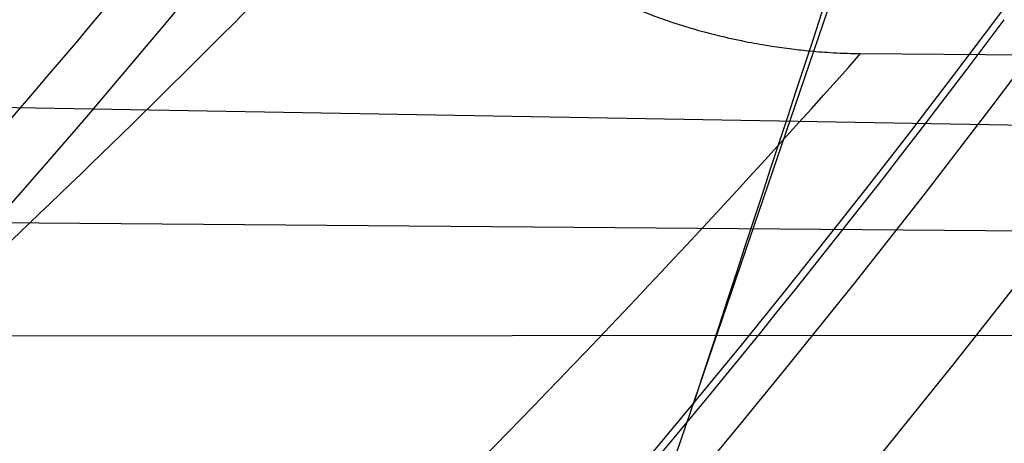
# Model space of a CAD drawing. Header units: millimetres. Extents: x 0 to 297, y 0 to 210.
# Tile 31 of 256: x 141.7331 to 141.7953, y 90.4226 to 90.4493. Entities that reach past the tile are written whole.
import ezdxf

# ---------------------------------------------------------------- set-up
doc = ezdxf.new("R2010")
doc.units = ezdxf.units.MM
doc.header["$LTSCALE"] = 16.335
doc.layers.get('0').update_dxf_attribs({"linetype": 'CONTINUOUS'})
for name, color, linetype in [('01_GLOBAL', 7, 'CONTINUOUS'), ('INTFCLR_1', 7, 'CONTINUOUS'), ('INTFCLR_144815', 7, 'CONTINUOUS')]:
    doc.layers.add(name, color=color, linetype=linetype)

msp = doc.modelspace()

# ---------------------------------------------------------------- linework, layer by layer
at = {"color": 7, "linetype": 'Continuous'}
msp.add_circle((142.5788034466, 92.2083412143), 3.42, dxfattribs=at)
at = {"color": 9, "linetype": 'Continuous'}
msp.add_arc((142.5788034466, 92.2083412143), 3.3761688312, 182.9674534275, 267.0325465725, dxfattribs=at)
at = {"layer": '01_GLOBAL', "color": 7, "linetype": 'Continuous'}
msp.add_circle((142.5788034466, 92.2083412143), 3.465, dxfattribs=at)
at = {"layer": 'INTFCLR_1', "color": 6, "linetype": 'Continuous'}
for radius in [0.5431065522, 0.5161422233]:
    msp.add_arc((141.273551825, 90.84008959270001), radius, 270, 90.00000002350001, dxfattribs=at)
at = {"layer": 'INTFCLR_144815', "color": 6, "linetype": 'Continuous'}
for p, q in [((141.7668708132, 90.3993871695), (141.8113535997, 90.5295895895)), ((141.7861968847, 90.4471515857), (141.9173326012, 90.4460800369))]:
    msp.add_line(p, q, dxfattribs=at)
at = {"layer": 'INTFCLR_144815', "color": 9, "linetype": 'Continuous'}
for p, q in [((141.9742295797, 90.43951694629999), (141.724960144, 90.4438689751)), ((141.7248325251, 90.4365594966), (141.961963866, 90.43458742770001)), ((141.7248619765, 90.42933091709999), (141.9469818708, 90.4295083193))]:
    msp.add_line(p, q, dxfattribs=at)
at = {"layer": 'INTFCLR_144815', "color": 6, "linetype": 'Continuous'}
for radius in [0.5743020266, 0.5472855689]:
    msp.add_circle((141.273551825, 90.84008959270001), radius, dxfattribs=at)
for centre, radius, start, end in [((141.273551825, 90.84008959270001), 0.7917112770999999, 313.9937911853, 154.5150993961), ((141.273551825, 90.84008959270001), 0.7647112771, 312.9543589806, 154.5144414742), ((141.273551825, 90.84008959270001), 0.73941501, 282.2440355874, 71.2863570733), ((141.273551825, 90.84008959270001), 0.5834285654, 308.490992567, 51.50900743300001), ((141.273551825, 90.84008959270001), 0.6104450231, 316.9838592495, 43.0161407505), ((141.273551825, 90.84008959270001), 0.5760164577, 313.9992414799, 46.00075850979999), ((141.273551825, 90.84008959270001), 0.5361020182, 295.6072723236, 334.3927276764), ((163.2360499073, 83.3930291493), 22.5831480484, 161.5765175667, 161.8573447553), ((141.273551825, 90.84008959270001), 0.6020735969, 314.9016631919, 323.3180519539)]:
    msp.add_arc(centre, radius, start, end, dxfattribs=at)
at = {"layer": 'INTFCLR_144815', "color": 9, "linetype": 'Continuous'}
for centre, radius, start, end in [((141.273551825, 90.84008959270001), 0.7345008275, 292.4997540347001, 54.0964566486), ((141.2735550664, 90.84009111), 0.6625959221, 292.4997540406, 54.09645665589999), ((141.2735749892, 90.84009512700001), 0.6513931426, 311.2505121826, 48.7494878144), ((141.2735518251, 90.84008959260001), 0.5937131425, 314.0862202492, 45.9137797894), ((141.273551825, 90.84008959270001), 0.5795156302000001, 313.8592910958, 46.1407088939), ((141.273551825, 90.84008959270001), 0.5757241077, 314.0319604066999, 45.9680396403), ((141.273551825, 90.84008959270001), 0.7495956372, 203.8266800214, 313.0809380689), ((141.273551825, 90.84008959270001), 0.7585963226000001, 203.8278898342, 312.5732768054), ((141.273551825, 90.84008959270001), 0.7855942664, 203.8266800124, 319.1799903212), ((141.2735518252, 90.8400895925), 0.6069137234, 314.7125410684, 323.1719395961), ((141.2695828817, 90.9241527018), 0.6732639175, 311.9772585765, 316.8660505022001), ((141.2735518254, 90.84008959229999), 0.6518520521, 313.0638327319, 323.1640956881), ((141.2735518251, 90.84008959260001), 0.6545224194, 309.832493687, 323.1675063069), ((141.2692155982, 90.9064766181), 0.6915555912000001, 312.1945882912, 318.3797053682)]:
    msp.add_arc(centre, radius, start, end, dxfattribs=at)
at = {"layer": 'INTFCLR_144815', "color": 6, "linetype": 'Continuous'}
for points, knots in [([(141.6746009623, 90.43958975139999), (141.6743294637, 90.43959473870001), (141.6739346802, 90.44051627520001), (141.6745467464, 90.4413356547), (141.6750158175, 90.4423304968), (141.6756162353, 90.44328992), (141.6763427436, 90.4444157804), (141.6772268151, 90.4456987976), (141.6782605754, 90.44714833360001), (141.6794495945, 90.44876833), (141.6807951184, 90.4505653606), (141.6822994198, 90.4525454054), (141.6839649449, 90.45471611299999), (141.6857956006, 90.45708743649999), (141.6877946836, 90.4596693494), (141.6899625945, 90.4624689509), (141.6922956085, 90.46548894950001), (141.6947877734, 90.46873001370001), (141.6974360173, 90.4721973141), (141.7002434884, 90.4759050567), (141.7032142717, 90.479869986), (141.7063442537, 90.4840993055), (141.7096232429, 90.48859288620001), (141.7130388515, 90.4933481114), (141.7165811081, 90.4983662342), (141.7202374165, 90.50364521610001), (141.7239937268, 90.50918105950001), (141.7278347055, 90.5149677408), (141.731743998, 90.52099726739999), (141.735704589, 90.5272598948), (141.7396991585, 90.53374437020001), (141.7437104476, 90.540438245), (141.7477216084, 90.5473282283), (141.7517165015, 90.5544005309), (141.7556799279, 90.56164117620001), (141.7595977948, 90.56903626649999), (141.7634572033, 90.57657217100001), (141.767246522, 90.5842357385), (141.7709553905, 90.5920144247), (141.7745746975, 90.5998964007), (141.7780965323, 90.60787062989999), (141.7815140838, 90.6159268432), (141.7848215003, 90.6240554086), (141.7880144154, 90.63224886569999), (141.7910827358, 90.6404831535), (141.7940232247, 90.64874868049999), (141.7968372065, 90.6570474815), (141.7995279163, 90.6653897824), (141.8020958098, 90.6737784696), (141.8045374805, 90.68220316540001), (141.8068514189, 90.6906590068), (141.8090350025, 90.6991353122), (141.811086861, 90.7076240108), (141.8130074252, 90.7161235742), (141.8147973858, 90.72463376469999), (141.8164574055, 90.7331545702), (141.8179878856, 90.74168503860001), (141.8193889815, 90.750222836), (141.8206608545, 90.75876512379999), (141.8218038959, 90.7673101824), (141.8228186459, 90.77585753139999), (141.8237055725, 90.7844065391), (141.8244651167, 90.7929567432), (141.8250976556, 90.80150752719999), (141.8256035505, 90.8100588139), (141.825983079, 90.8186102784), (141.8262364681, 90.8271620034), (141.8263638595, 90.8357137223), (141.8263653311, 90.8442655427), (141.8262408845, 90.8528172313), (141.825990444, 90.8613689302), (141.8256138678, 90.8699203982), (141.8251109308, 90.8784716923), (141.8244813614, 90.887022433), (141.8237248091, 90.89557247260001), (141.8228408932, 90.9041213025), (141.821829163, 90.912668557), (141.8206891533, 90.9212135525), (141.8194203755, 90.92975547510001), (141.8180223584, 90.9382932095), (141.8164946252, 90.9468255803), (141.8148367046, 90.9553513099), (141.8130483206, 90.963868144), (141.8111294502, 90.9723729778), (141.8090801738, 90.9808627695), (141.8069004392, 90.98933536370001), (141.8045900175, 90.9977893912), (141.8021489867, 91.00622242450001), (141.7995780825, 91.01463013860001), (141.7968786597, 91.02300697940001), (141.794052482, 91.0313470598), (141.7911015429, 91.0396447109), (141.7880284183, 91.0478935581), (141.7848363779, 91.0560864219), (141.7815294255, 91.0642154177), (141.7781123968, 91.07227190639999), (141.7745910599, 91.08024645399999), (141.7709722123, 91.0881288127), (141.7672637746, 91.0959079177), (141.7634748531, 91.1035719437), (141.7596157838, 91.11110838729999), (141.7556981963, 91.11850409), (141.7517349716, 91.12574544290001), (141.7477402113, 91.1328185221), (141.7437291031, 91.139709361), (141.7397177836, 91.14640416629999), (141.7357230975, 91.1528896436), (141.7317622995, 91.15915334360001), (141.7278527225, 91.165183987), (141.7240113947, 91.17097180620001), (141.7202546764, 91.17650879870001), (141.7165979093, 91.18178892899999), (141.7130551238, 91.18680822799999), (141.7096387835, 91.1915648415), (141.7063596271, 91.1960589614), (141.7032265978, 91.2002926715), (141.7002468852, 91.2042696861), (141.6974259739, 91.20799513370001), (141.6947677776, 91.2114752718), (141.6922747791, 91.2147172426), (141.689948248, 91.21772876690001), (141.6877884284, 91.2205179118), (141.6857947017, 91.2230929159), (141.6839658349, 91.225461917), (141.6823001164, 91.22763286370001), (141.6807955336, 91.2296132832), (141.6794499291, 91.23141037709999), (141.6782609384, 91.2330304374), (141.6772266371, 91.234480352), (141.6763438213, 91.235762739), (141.6756133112, 91.23689083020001), (141.6750243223, 91.237843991), (141.6745991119, 91.2386960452), (141.6741632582, 91.23944360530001), (141.6741898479, 91.240581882), (141.6746009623, 91.240589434)], [0, 0, 0, 0, 0.0009311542, 0.0023661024, 0.0034197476, 0.004708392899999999, 0.006238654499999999, 0.0080169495, 0.0100497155, 0.0123440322, 0.0149074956, 0.0177478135, 0.0208710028, 0.0242896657, 0.0280205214, 0.0320682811, 0.0364316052, 0.0411066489, 0.04608797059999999, 0.0513925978, 0.0570544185, 0.0630770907, 0.069434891, 0.0761294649, 0.08315356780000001, 0.09049758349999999, 0.0981493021, 0.1060937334, 0.1143137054, 0.1227901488, 0.1315025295, 0.1404294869, 0.1495493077, 0.1588404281, 0.1682819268, 0.1778537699, 0.1875370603, 0.197314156, 0.207168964, 0.217086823, 0.2270545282, 0.2370604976, 0.2470942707, 0.2571461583, 0.2672135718, 0.2772260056, 0.2872285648, 0.2972614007, 0.3072826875, 0.3173107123, 0.3273382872, 0.3373435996, 0.3473246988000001, 0.3572841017, 0.367223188, 0.3771444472, 0.387051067, 0.3969410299, 0.4068119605, 0.4166652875, 0.4265028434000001, 0.4363264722, 0.4461370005, 0.4559367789, 0.4657270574, 0.4755104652, 0.4852884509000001, 0.4950636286, 0.5048374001, 0.5146124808, 0.5243903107, 0.5341735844, 0.5439637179, 0.5537632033, 0.5635732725, 0.5733961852, 0.5832332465, 0.5930862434, 0.6029564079, 0.6128446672, 0.6227518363, 0.6326790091, 0.6426268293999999, 0.6525927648, 0.6625749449, 0.6725742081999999, 0.6825911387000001, 0.6926266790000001, 0.7026779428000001, 0.7127386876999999, 0.7228052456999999, 0.7328732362, 0.7429368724, 0.7529895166, 0.7630233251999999, 0.7730292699, 0.7829971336, 0.7929151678, 0.8027701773, 0.8125475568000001, 0.8222311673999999, 0.8318035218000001, 0.8412455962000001, 0.8505374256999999, 0.8596580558, 0.8685859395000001, 0.8772993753, 0.8857769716, 0.8939982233, 0.9019439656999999, 0.9095970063, 0.9169424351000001, 0.9239679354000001, 0.9306640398, 0.9370242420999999, 0.9430448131, 0.9487246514, 0.9540648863, 0.9590688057, 0.9637413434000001, 0.9680887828, 0.9721183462, 0.9758379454, 0.9792560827, 0.9823810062, 0.9852211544, 0.9877847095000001, 0.9900792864, 0.992112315, 0.993890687, 0.995421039, 0.9967097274, 0.9977633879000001, 0.9985900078, 1, 1, 1, 1]), ([(141.6617698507, 90.43958975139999), (141.6615040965, 90.4395945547), (141.6610997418, 90.4404830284), (141.6617182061, 90.44128424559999), (141.6621863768, 90.4422460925), (141.6627882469, 90.44317635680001), (141.6635160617, 90.44426775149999), (141.6644022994, 90.44551214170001), (141.6654390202, 90.4469186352), (141.6666320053, 90.4484912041), (141.6679824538, 90.45023614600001), (141.669492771, 90.4521593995), (141.6711648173, 90.4542676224), (141.6730004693, 90.45656791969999), (141.6750016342, 90.4590682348), (141.6771699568, 90.4617769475), (141.6795068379, 90.4647030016), (141.6820130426, 90.46785547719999), (141.6846888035, 90.4712437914), (141.6875331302, 90.47487687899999), (141.6905433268, 90.4787625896), (141.6937142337, 90.48290664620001), (141.6970382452, 90.4873125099), (141.700505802, 90.49198182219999), (141.7041058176, 90.4969147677), (141.7078256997, 90.50210988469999), (141.7116512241, 90.50756361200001), (141.7155666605, 90.51327013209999), (141.7195551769, 90.519221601), (141.723599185, 90.5254083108), (141.7276807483, 90.5318189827), (141.7317819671, 90.5384410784), (141.7358853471, 90.54526115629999), (141.7399741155, 90.5522652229), (141.7440324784, 90.55943906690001), (141.7480458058, 90.56676855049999), (141.7520007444, 90.57423984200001), (141.7558852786, 90.5818396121), (141.7596887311, 90.5895551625), (141.763401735, 90.5973745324), (141.7670161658, 90.6052865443), (141.7705250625, 90.6132808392), (141.7739225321, 90.6213478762), (141.7772036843, 90.62947900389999), (141.7803644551, 90.6376662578), (141.7834015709, 90.6459024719), (141.7863124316, 90.6541811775), (141.7890950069, 90.6624965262), (141.7917478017, 90.6708433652), (141.7942696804, 90.6792168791), (141.7966599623, 90.6876130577), (141.7989181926, 90.6960280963), (141.8010442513, 90.7044589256), (141.8030381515, 90.71290260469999), (141.8049001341, 90.7213568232), (141.806630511, 90.7298193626), (141.8082297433, 90.7382885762), (141.8096983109, 90.74676286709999), (141.8110367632, 90.7552410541), (141.8122456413, 90.7637220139), (141.8133255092, 90.7722049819), (141.8142768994, 90.7806892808), (141.8151003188, 90.7891744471), (141.8157962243, 90.7976600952), (141.8163650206, 90.8061459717), (141.81680705, 90.81463191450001), (141.8171225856, 90.8231178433), (141.8173118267, 90.8316037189), (141.8173538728, 90.83726120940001), (141.8173538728, 90.8400895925)], [0, 0, 0, 0, 0.00181501, 0.0045946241, 0.006643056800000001, 0.0091526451, 0.0121366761, 0.0156081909, 0.0195807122, 0.0240687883, 0.0290862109, 0.0346476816, 0.0407671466, 0.0474603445, 0.0547437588, 0.0626358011, 0.0711532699, 0.0803146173, 0.09013637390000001, 0.1006350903, 0.1118217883, 0.1237004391, 0.136266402, 0.1495090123, 0.1634151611, 0.1779670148, 0.1931399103, 0.2089038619, 0.225223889, 0.2420611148, 0.2593736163, 0.2771176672, 0.2952488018, 0.3137228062, 0.3324966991, 0.3515294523, 0.3707824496, 0.3902198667, 0.4098089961, 0.4295201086, 0.4493266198, 0.4692049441, 0.4891342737, 0.5090965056, 0.5290766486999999, 0.5490606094, 0.5690374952, 0.588998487, 0.6089348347, 0.6288413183, 0.6487120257, 0.6685443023, 0.6883346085, 0.7080823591, 0.727785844, 0.7474459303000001, 0.7670626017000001, 0.7866380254, 0.8061732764, 0.8256710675, 0.8451338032, 0.8645648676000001, 0.88396741, 0.9033451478, 0.9227018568, 0.9420414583, 0.9613681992, 0.9806862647, 1, 1, 1, 1]), ([(141.7643951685, 90.4550272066), (141.7647291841, 90.45466326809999), (141.7654498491, 90.4539541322), (141.766639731, 90.4529774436), (141.7679344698, 90.45207865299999), (141.7692857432, 90.4512771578), (141.7706341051, 90.4505867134), (141.7719316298, 90.4500064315), (141.773156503, 90.44952304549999), (141.7743094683, 90.44911856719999), (141.7757048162, 90.4486812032), (141.7772904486, 90.4482583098), (141.7790133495, 90.4478865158), (141.780507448, 90.4476259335), (141.7818090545, 90.4474441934), (141.7831111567, 90.4473019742), (141.7845569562, 90.44719216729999), (141.785624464, 90.44715641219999), (141.7861968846, 90.4471515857)], [0, 0, 0, 0, 0.0623917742, 0.127470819, 0.1942117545, 0.2612667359, 0.3257579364, 0.3854385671, 0.4407221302, 0.4920287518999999, 0.5397298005, 0.6253881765, 0.6991908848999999, 0.7622814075, 0.816904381, 0.8651561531, 0.9276984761, 1, 1, 1, 1])]:
    msp.add_open_spline(points, degree=3, knots=knots, dxfattribs=at)
at = {"layer": 'INTFCLR_144815', "color": 9, "linetype": 'Continuous'}
for points, knots in [([(141.8533455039, 90.8179330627), (141.8529190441, 90.8061551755), (141.8513183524, 90.78159272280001), (141.8474486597, 90.7508728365), (141.8438969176, 90.7304407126), (141.8420895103, 90.72111488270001), (141.8408454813, 90.7149504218), (141.837312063, 90.6984219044), (141.8306732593, 90.67219554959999), (141.821756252, 90.6439589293), (141.8148692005, 90.624960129), (141.8108170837, 90.6144540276), (141.804778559, 90.5993972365), (141.7973401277, 90.5824400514), (141.7894060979, 90.5660284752), (141.7848866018, 90.5570843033), (141.7783364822, 90.54447930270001), (141.7685658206, 90.52684997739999), (141.7554714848, 90.5052530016), (141.7448756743, 90.4890025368), (141.738252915, 90.4792587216), (141.7354010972, 90.47511814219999), (141.7336146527, 90.47253649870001), (141.7292505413, 90.4662696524), (141.7230303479, 90.45746705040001), (141.7172796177, 90.4492894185), (141.714361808, 90.44480364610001), (141.7130874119, 90.442766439), (141.7119969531, 90.4407813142), (141.7112616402, 90.4392199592), (141.711189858, 90.4382226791), (141.7113927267, 90.4380457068)], [0, 0, 0, 0, 0.0858001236, 0.1790833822, 0.2252548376, 0.2367557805, 0.2482389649, 0.2710367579, 0.3598009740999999, 0.445061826, 0.4864888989, 0.5069045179, 0.5270361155, 0.6045890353, 0.6416374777, 0.6597341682, 0.6775421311, 0.7450519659, 0.8064210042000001, 0.8613741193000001, 0.8862623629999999, 0.8921897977, 0.8979757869, 0.909117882, 0.9477859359, 0.9764348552, 0.98192108, 0.9867019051, 0.9940016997, 0.9980401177, 1, 1, 1, 1]), ([(141.7249601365, 90.4438689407), (141.7247582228, 90.4440337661), (141.7248397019, 90.4450281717), (141.7256174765, 90.4465381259), (141.7267474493, 90.44848919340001), (141.728069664, 90.4504844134), (141.7310967, 90.4548924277), (141.7370457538, 90.4629257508), (141.7434730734, 90.4715800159), (141.7479832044, 90.47774564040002), (141.7498291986, 90.48028577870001), (141.7527754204, 90.4843593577), (141.7596144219, 90.49394405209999), (141.7705545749, 90.509935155), (141.7840762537, 90.5312006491), (141.7941717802, 90.54857626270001), (141.800939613, 90.5610029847), (141.805605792, 90.5698146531), (141.8137939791, 90.5859779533), (141.8214775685, 90.60269546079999), (141.8277168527, 90.61754704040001), (141.8319004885, 90.6279025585), (141.8390087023, 90.6466237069), (141.8482154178, 90.6744584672), (141.8550758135, 90.70033718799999), (141.8587265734, 90.71664735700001), (141.8600113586, 90.72272789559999), (141.8618775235, 90.73192464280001), (141.8655443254, 90.75207124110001), (141.8691796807, 90.7796341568), (141.870798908, 90.8010958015), (141.8712619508, 90.8099494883)], [0, 0, 0, 0, 0.0019511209, 0.0060578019, 0.0135221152, 0.0184240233, 0.0240553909, 0.0535050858, 0.0932797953, 0.1047395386, 0.110689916, 0.1167852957, 0.1423727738, 0.1988288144, 0.2618001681, 0.3309746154, 0.3492045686, 0.3677228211, 0.4056116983, 0.4848284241, 0.5053718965, 0.5261970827, 0.5684309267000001, 0.6552565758, 0.7455309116, 0.7687000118, 0.7803679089, 0.7920523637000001, 0.8389465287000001, 0.9336333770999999, 1, 1, 1, 1])]:
    msp.add_open_spline(points, degree=3, knots=knots, dxfattribs=at)

doc.saveas('drawing.dxf')
